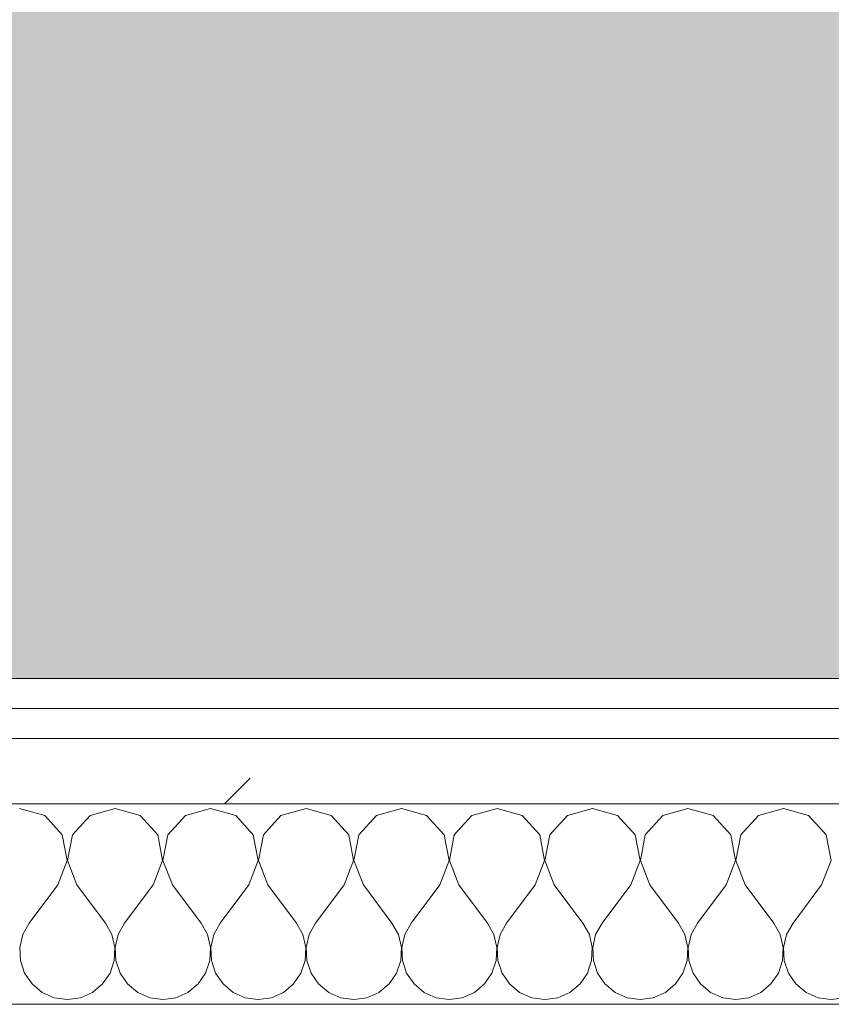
# Model space of a CAD drawing. Header units: millimetres. Extents: x -40968 to 13979, y -19284 to 4746.
# Tile 79 of 106: x -16638 to -16476, y -1194 to -998. Entities that reach past the tile are written whole.
import ezdxf

# ---------------------------------------------------------------- set-up
doc = ezdxf.new("R2010")
doc.units = ezdxf.units.MM
doc.header["$MEASUREMENT"] = 0
doc.linetypes.add('Wipeout_Contour', pattern=[1000, 0, -1000])
doc.layers.add('07_CR_Cel Ras pladur', color=7, linetype='Continuous')
doc.layers.add('Nuevo_08_E_Envans secs', color=7, linetype='Continuous')
for name, color, linetype, lineweight, true_color in [('07_CR_Cel Ras pladur_Pluma_Nº__102', 7, 'Continuous', 5, 0xcccccc), ('Nuevo_08_E_Envans secs_Pluma_Nº__102', 7, 'Continuous', 5, 0xcccccc), ('Nuevo_08_E_Envans secs_Pluma_Nº__171', 171, 'Continuous', 13, 0xaaaaff), ('Nuevo_08_E_Envans secs_Pluma_Nº__177', 7, 'Continuous', 15, 0xf7e046)]:
    doc.layers.add(name, color=color, linetype=linetype, lineweight=lineweight, true_color=true_color)
doc.layers.add('Nuevo_08_E_Envans secs_Pluma_Nº__1', color=7, linetype='Continuous', lineweight=5)
pattern_1 = [(45, (0, 0), (-183.8478, 183.8478), [195, -65]), (45, (7e-14, 183.85), (-183.8478, 183.8478), [195, -65])]

# ---------------------------------------------------------------- blocks, each defined once
blk = doc.blocks.new('Forjado_10_2', base_point=(-22963.42, -1128.98))
at = {"layer": '07_CR_Cel Ras pladur_Pluma_Nº__102', "linetype": 'Continuous', "lineweight": 0, "true_color": 0x333333}
h = blk.add_hatch(color=250, dxfattribs=at)
h.paths.add_polyline_path([(-22963.42, -1128.98), (-12886.81, -1128.98), (-12886.81, -996.81), (-12428.84, -996.81), (-12428.84, 1963.55), (-22963.42, 1963.55)])
h.paths.add_polyline_path([(-22498.42, 1617.29), (-12898.42, 1617.29), (-12898.42, -782.71), (-22498.42, -782.71)], flags=0)
at = {"layer": '07_CR_Cel Ras pladur_Pluma_Nº__102', "color": 254, "linetype": 'Continuous', "lineweight": 5, "true_color": 0xcccccc, "flags": 128}
blk.add_lwpolyline([(-22963.42, -1128.98), (-12886.81, -1128.98), (-12886.81, -996.81), (-12428.84, -996.81), (-12428.84, 1963.55), (-22963.42, 1963.55)], close=True, dxfattribs=at)
blk = doc.blocks.new('*X505')
at = {"layer": 'Nuevo_08_E_Envans secs_Pluma_Nº__102', "color": 254, "linetype": 'Continuous', "lineweight": 5, "true_color": 0xcccccc}
for p, q in [((-16633.09, -1156.35), (-16638.1, -1154.93)), ((-16629.58, -1160.19), (-16633.09, -1156.35)), ((-16624.05, -1156.35), (-16627.57, -1160.19)), ((-16619.05, -1154.93), (-16624.05, -1156.35)), ((-16614.04, -1156.35), (-16619.05, -1154.93)), ((-16610.53, -1160.19), (-16614.04, -1156.35)), ((-16605.01, -1156.35), (-16608.52, -1160.19)), ((-16600, -1154.93), (-16605.01, -1156.35)), ((-16594.99, -1156.35), (-16600, -1154.93)), ((-16591.48, -1160.19), (-16594.99, -1156.35)), ((-16585.96, -1156.35), (-16589.47, -1160.19)), ((-16580.95, -1154.93), (-16585.96, -1156.35)), ((-16575.95, -1156.35), (-16580.95, -1154.93)), ((-16572.43, -1160.19), (-16575.95, -1156.35)), ((-16566.91, -1156.35), (-16570.42, -1160.19)), ((-16561.9, -1154.93), (-16566.91, -1156.35)), ((-16556.9, -1156.35), (-16561.9, -1154.93)), ((-16553.39, -1160.19), (-16556.9, -1156.35)), ((-16547.86, -1156.35), (-16551.38, -1160.19)), ((-16542.86, -1154.93), (-16547.86, -1156.35)), ((-16537.85, -1156.35), (-16542.86, -1154.93)), ((-16534.34, -1160.19), (-16537.85, -1156.35)), ((-16528.82, -1156.35), (-16532.33, -1160.19)), ((-16523.81, -1154.93), (-16528.82, -1156.35)), ((-16518.8, -1156.35), (-16523.81, -1154.93)), ((-16515.29, -1160.19), (-16518.8, -1156.35)), ((-16509.77, -1156.35), (-16513.28, -1160.19)), ((-16504.76, -1154.93), (-16509.77, -1156.35)), ((-16499.75, -1156.35), (-16504.76, -1154.93)), ((-16496.24, -1160.19), (-16499.75, -1156.35)), ((-16490.72, -1156.35), (-16494.23, -1160.19)), ((-16485.71, -1154.93), (-16490.72, -1156.35)), ((-16480.71, -1156.35), (-16485.71, -1154.93)), ((-16477.2, -1160.19), (-16480.71, -1156.35)), ((-16628.61, -1165.31), (-16629.58, -1160.19)), ((-16627.57, -1160.19), (-16628.53, -1165.31)), ((-16609.56, -1165.31), (-16610.53, -1160.19)), ((-16608.52, -1160.19), (-16609.49, -1165.31)), ((-16590.51, -1165.31), (-16591.48, -1160.19)), ((-16589.47, -1160.19), (-16590.44, -1165.31)), ((-16571.47, -1165.31), (-16572.43, -1160.19)), ((-16570.42, -1160.19), (-16571.39, -1165.31)), ((-16552.42, -1165.31), (-16553.39, -1160.19)), ((-16551.38, -1160.19), (-16552.34, -1165.31)), ((-16533.37, -1165.31), (-16534.34, -1160.19)), ((-16532.33, -1160.19), (-16533.29, -1165.31)), ((-16514.32, -1165.31), (-16515.29, -1160.19)), ((-16513.28, -1160.19), (-16514.25, -1165.31)), ((-16495.28, -1165.31), (-16496.24, -1160.19)), ((-16494.23, -1160.19), (-16495.2, -1165.31)), ((-16476.23, -1165.31), (-16477.2, -1160.19)), ((-16630.48, -1170.17), (-16628.61, -1165.31)), ((-16628.53, -1165.31), (-16626.67, -1170.17)), ((-16611.43, -1170.17), (-16609.56, -1165.31)), ((-16609.49, -1165.31), (-16607.62, -1170.17)), ((-16592.38, -1170.17), (-16590.51, -1165.31)), ((-16590.44, -1165.31), (-16588.57, -1170.17)), ((-16573.33, -1170.17), (-16571.47, -1165.31)), ((-16571.39, -1165.31), (-16569.52, -1170.17)), ((-16554.29, -1170.17), (-16552.42, -1165.31)), ((-16552.34, -1165.31), (-16550.48, -1170.17)), ((-16535.24, -1170.17), (-16533.37, -1165.31)), ((-16533.29, -1165.31), (-16531.43, -1170.17)), ((-16516.19, -1170.17), (-16514.32, -1165.31)), ((-16514.25, -1165.31), (-16512.38, -1170.17)), ((-16497.14, -1170.17), (-16495.28, -1165.31)), ((-16495.2, -1165.31), (-16493.33, -1170.17)), ((-16478.1, -1170.17), (-16476.23, -1165.31)), ((-16630.48, -1170.17), (-16636.19, -1177.79)), ((-16626.67, -1170.17), (-16620.95, -1177.79)), ((-16611.43, -1170.17), (-16617.14, -1177.79)), ((-16607.62, -1170.17), (-16601.9, -1177.79)), ((-16592.38, -1170.17), (-16598.1, -1177.79)), ((-16588.57, -1170.17), (-16582.86, -1177.79)), ((-16573.33, -1170.17), (-16579.05, -1177.79)), ((-16569.52, -1170.17), (-16563.81, -1177.79)), ((-16554.29, -1170.17), (-16560, -1177.79)), ((-16550.48, -1170.17), (-16544.76, -1177.79)), ((-16535.24, -1170.17), (-16540.95, -1177.79)), ((-16531.43, -1170.17), (-16525.71, -1177.79)), ((-16516.19, -1170.17), (-16521.9, -1177.79)), ((-16512.38, -1170.17), (-16506.67, -1177.79)), ((-16497.14, -1170.17), (-16502.86, -1177.79)), ((-16493.33, -1170.17), (-16487.62, -1177.79)), ((-16478.1, -1170.17), (-16483.81, -1177.79)), ((-16636.19, -1177.79), (-16637.46, -1180.08)), ((-16619.68, -1180.08), (-16620.95, -1177.79)), ((-16617.14, -1177.79), (-16618.41, -1180.08)), ((-16600.63, -1180.08), (-16601.9, -1177.79)), ((-16598.1, -1177.79), (-16599.37, -1180.08)), ((-16581.59, -1180.08), (-16582.86, -1177.79)), ((-16579.05, -1177.79), (-16580.32, -1180.08)), ((-16562.54, -1180.08), (-16563.81, -1177.79)), ((-16560, -1177.79), (-16561.27, -1180.08)), ((-16543.49, -1180.08), (-16544.76, -1177.79)), ((-16540.95, -1177.79), (-16542.22, -1180.08)), ((-16524.44, -1180.08), (-16525.71, -1177.79)), ((-16521.9, -1177.79), (-16523.18, -1180.08)), ((-16505.4, -1180.08), (-16506.67, -1177.79)), ((-16502.86, -1177.79), (-16504.13, -1180.08)), ((-16486.35, -1180.08), (-16487.62, -1177.79)), ((-16483.81, -1177.79), (-16485.08, -1180.08)), ((-16637.46, -1180.08), (-16638.06, -1182.64)), ((-16619.09, -1182.64), (-16619.68, -1180.08)), ((-16618.41, -1180.08), (-16619.01, -1182.64)), ((-16600.04, -1182.64), (-16600.63, -1180.08)), ((-16599.37, -1180.08), (-16599.96, -1182.64)), ((-16580.99, -1182.64), (-16581.59, -1180.08)), ((-16580.32, -1180.08), (-16580.91, -1182.64)), ((-16561.94, -1182.64), (-16562.54, -1180.08)), ((-16561.27, -1180.08), (-16561.87, -1182.64)), ((-16542.9, -1182.64), (-16543.49, -1180.08)), ((-16542.22, -1180.08), (-16542.82, -1182.64)), ((-16523.85, -1182.64), (-16524.44, -1180.08)), ((-16523.18, -1180.08), (-16523.77, -1182.64)), ((-16504.8, -1182.64), (-16505.4, -1180.08)), ((-16504.13, -1180.08), (-16504.72, -1182.64)), ((-16485.75, -1182.64), (-16486.35, -1180.08)), ((-16485.08, -1180.08), (-16485.68, -1182.64)), ((-16638.06, -1182.64), (-16637.93, -1185.27)), ((-16619.21, -1185.27), (-16619.09, -1182.64)), ((-16619.01, -1182.64), (-16618.88, -1185.27)), ((-16600.17, -1185.27), (-16600.04, -1182.64)), ((-16599.96, -1182.64), (-16599.83, -1185.27)), ((-16581.12, -1185.27), (-16580.99, -1182.64)), ((-16580.91, -1182.64), (-16580.79, -1185.27)), ((-16562.07, -1185.27), (-16561.94, -1182.64)), ((-16561.87, -1182.64), (-16561.74, -1185.27)), ((-16543.02, -1185.27), (-16542.9, -1182.64)), ((-16542.82, -1182.64), (-16542.69, -1185.27)), ((-16523.98, -1185.27), (-16523.85, -1182.64)), ((-16523.77, -1182.64), (-16523.64, -1185.27)), ((-16504.93, -1185.27), (-16504.8, -1182.64)), ((-16504.72, -1182.64), (-16504.6, -1185.27)), ((-16485.88, -1185.27), (-16485.75, -1182.64)), ((-16485.68, -1182.64), (-16485.55, -1185.27)), ((-16637.93, -1185.27), (-16637.09, -1187.76)), ((-16620.05, -1187.76), (-16619.21, -1185.27)), ((-16618.88, -1185.27), (-16618.04, -1187.76)), ((-16601.01, -1187.76), (-16600.17, -1185.27)), ((-16599.83, -1185.27), (-16598.99, -1187.76)), ((-16581.96, -1187.76), (-16581.12, -1185.27)), ((-16580.79, -1185.27), (-16579.95, -1187.76)), ((-16562.91, -1187.76), (-16562.07, -1185.27)), ((-16561.74, -1185.27), (-16560.9, -1187.76)), ((-16543.86, -1187.76), (-16543.02, -1185.27)), ((-16542.69, -1185.27), (-16541.85, -1187.76)), ((-16524.81, -1187.76), (-16523.98, -1185.27)), ((-16523.64, -1185.27), (-16522.8, -1187.76)), ((-16505.77, -1187.76), (-16504.93, -1185.27)), ((-16504.6, -1185.27), (-16503.76, -1187.76)), ((-16486.72, -1187.76), (-16485.88, -1185.27)), ((-16485.55, -1185.27), (-16484.71, -1187.76)), ((-16637.09, -1187.76), (-16635.6, -1189.92)), ((-16621.54, -1189.92), (-16620.05, -1187.76)), ((-16618.04, -1187.76), (-16616.55, -1189.92)), ((-16602.49, -1189.92), (-16601.01, -1187.76)), ((-16598.99, -1187.76), (-16597.51, -1189.92)), ((-16583.45, -1189.92), (-16581.96, -1187.76)), ((-16579.95, -1187.76), (-16578.46, -1189.92)), ((-16564.4, -1189.92), (-16562.91, -1187.76)), ((-16560.9, -1187.76), (-16559.41, -1189.92)), ((-16545.35, -1189.92), (-16543.86, -1187.76)), ((-16541.85, -1187.76), (-16540.36, -1189.92)), ((-16526.3, -1189.92), (-16524.81, -1187.76)), ((-16522.8, -1187.76), (-16521.32, -1189.92)), ((-16507.26, -1189.92), (-16505.77, -1187.76)), ((-16503.76, -1187.76), (-16502.27, -1189.92)), ((-16488.21, -1189.92), (-16486.72, -1187.76)), ((-16484.71, -1187.76), (-16483.22, -1189.92)), ((-16635.6, -1189.92), (-16633.58, -1191.6)), ((-16623.56, -1191.6), (-16621.54, -1189.92)), ((-16616.55, -1189.92), (-16614.53, -1191.6)), ((-16604.52, -1191.6), (-16602.49, -1189.92)), ((-16597.51, -1189.92), (-16595.48, -1191.6)), ((-16585.47, -1191.6), (-16583.45, -1189.92)), ((-16578.46, -1189.92), (-16576.44, -1191.6)), ((-16566.42, -1191.6), (-16564.4, -1189.92)), ((-16559.41, -1189.92), (-16557.39, -1191.6)), ((-16547.37, -1191.6), (-16545.35, -1189.92)), ((-16540.36, -1189.92), (-16538.34, -1191.6)), ((-16528.33, -1191.6), (-16526.3, -1189.92)), ((-16521.32, -1189.92), (-16519.29, -1191.6)), ((-16509.28, -1191.6), (-16507.26, -1189.92)), ((-16502.27, -1189.92), (-16500.25, -1191.6)), ((-16490.23, -1191.6), (-16488.21, -1189.92)), ((-16483.22, -1189.92), (-16481.2, -1191.6)), ((-16633.58, -1191.6), (-16631.17, -1192.66)), ((-16625.97, -1192.66), (-16623.56, -1191.6)), ((-16614.53, -1191.6), (-16612.13, -1192.66)), ((-16606.92, -1192.66), (-16604.52, -1191.6)), ((-16595.48, -1191.6), (-16593.08, -1192.66)), ((-16587.87, -1192.66), (-16585.47, -1191.6)), ((-16576.44, -1191.6), (-16574.03, -1192.66)), ((-16568.83, -1192.66), (-16566.42, -1191.6)), ((-16557.39, -1191.6), (-16554.98, -1192.66)), ((-16549.78, -1192.66), (-16547.37, -1191.6)), ((-16538.34, -1191.6), (-16535.94, -1192.66)), ((-16530.73, -1192.66), (-16528.33, -1191.6)), ((-16519.29, -1191.6), (-16516.89, -1192.66)), ((-16511.68, -1192.66), (-16509.28, -1191.6)), ((-16500.25, -1191.6), (-16497.84, -1192.66)), ((-16492.64, -1192.66), (-16490.23, -1191.6)), ((-16481.2, -1191.6), (-16478.79, -1192.66)), ((-16631.17, -1192.66), (-16628.57, -1193.02)), ((-16628.57, -1193.02), (-16625.97, -1192.66)), ((-16612.13, -1192.66), (-16609.52, -1193.02)), ((-16609.52, -1193.02), (-16606.92, -1192.66)), ((-16593.08, -1192.66), (-16590.48, -1193.02)), ((-16590.48, -1193.02), (-16587.87, -1192.66)), ((-16574.03, -1192.66), (-16571.43, -1193.02)), ((-16571.43, -1193.02), (-16568.83, -1192.66)), ((-16554.98, -1192.66), (-16552.38, -1193.02)), ((-16552.38, -1193.02), (-16549.78, -1192.66)), ((-16535.94, -1192.66), (-16533.33, -1193.02)), ((-16533.33, -1193.02), (-16530.73, -1192.66)), ((-16516.89, -1192.66), (-16514.29, -1193.02)), ((-16514.29, -1193.02), (-16511.68, -1192.66)), ((-16497.84, -1192.66), (-16495.24, -1193.02)), ((-16495.24, -1193.02), (-16492.64, -1192.66)), ((-16478.79, -1192.66), (-16476.19, -1193.02)), ((-16476.19, -1193.02), (-16473.59, -1192.66))]:
    blk.add_line(p, q, dxfattribs=at)
blk = doc.blocks.new('Muro_92_2', base_point=(-14135.93, -1193.98))
at = {"layer": 'Nuevo_08_E_Envans secs_Pluma_Nº__1', "color": 7, "linetype": 'Continuous', "lineweight": 5, "flags": 128}
blk.add_lwpolyline([(-16936.43, -1193.98), (-14135.93, -1193.98)], dxfattribs=at)
at = {"color": 254, "linetype": 'Wipeout_Contour', "lineweight": 0, "ltscale": 62310.788122}
blk.add_wipeout([(-14135.93, -1128.98), (-16936.43, -1128.98), (-16936.43, -1134.98), (-14135.93, -1134.98)], dxfattribs=at).dxf.layer = 'Nuevo_08_E_Envans secs'
at = {"color": 254, "linetype": 'Wipeout_Contour', "lineweight": 0, "ltscale": 62315.364932}
blk.add_wipeout([(-14135.93, -1140.98), (-16936.43, -1140.98), (-16936.43, -1153.98), (-14135.93, -1153.98)], dxfattribs=at).dxf.layer = 'Nuevo_08_E_Envans secs'
at = {"layer": 'Nuevo_08_E_Envans secs_Pluma_Nº__171', "linetype": 'Continuous', "lineweight": 13, "true_color": 0xaaaaff}
h = blk.add_hatch(dxfattribs=at)
h.set_pattern_fill('Panellat_HPL_0002', color=161, style=0, pattern_type=2)
h.set_pattern_definition(pattern_1)
h.paths.add_polyline_path([(-14135.93, -1128.98), (-16936.43, -1128.98), (-16936.43, -1134.98), (-14135.93, -1134.98)])
at = {"layer": 'Nuevo_08_E_Envans secs_Pluma_Nº__177', "linetype": 'Continuous', "lineweight": 15, "true_color": 0xf7e046}
h = blk.add_hatch(dxfattribs=at)
h.set_pattern_fill('Panellat_HPL_0002', color=53, style=0, pattern_type=2)
h.set_pattern_definition(pattern_1)
h.paths.add_polyline_path([(-14135.93, -1140.98), (-16936.43, -1140.98), (-16936.43, -1153.98), (-14135.93, -1153.98)])
at = {"layer": 'Nuevo_08_E_Envans secs_Pluma_Nº__1', "color": 7, "linetype": 'Continuous', "lineweight": 5}
for p, q in [((-14135.93, -1134.98), (-16936.43, -1134.98)), ((-14135.93, -1140.98), (-16936.43, -1140.98)), ((-14135.93, -1153.98), (-16936.43, -1153.98))]:
    blk.add_line(p, q, dxfattribs=at)
at = {"layer": 'Nuevo_08_E_Envans secs_Pluma_Nº__1', "color": 7, "linetype": 'Continuous', "lineweight": 5, "flags": 128}
blk.add_lwpolyline([(-14135.93, -1128.98), (-16936.43, -1128.98)], dxfattribs=at)
at = {"layer": 'Nuevo_08_E_Envans secs', "color": 7, "lineweight": 20}
blk.add_blockref('*X505', (0, 0), dxfattribs=at)
blk = doc.blocks.new('*X759')
at = {"layer": 'Nuevo_08_E_Envans secs_Pluma_Nº__102', "color": 254, "linetype": 'Continuous', "lineweight": 5, "true_color": 0xcccccc}
for p, q in [((-16633.09, -1156.35), (-16638.1, -1154.93)), ((-16629.58, -1160.19), (-16633.09, -1156.35)), ((-16624.05, -1156.35), (-16627.57, -1160.19)), ((-16619.05, -1154.93), (-16624.05, -1156.35)), ((-16614.04, -1156.35), (-16619.05, -1154.93)), ((-16610.53, -1160.19), (-16614.04, -1156.35)), ((-16605.01, -1156.35), (-16608.52, -1160.19)), ((-16600, -1154.93), (-16605.01, -1156.35)), ((-16594.99, -1156.35), (-16600, -1154.93)), ((-16591.48, -1160.19), (-16594.99, -1156.35)), ((-16585.96, -1156.35), (-16589.47, -1160.19)), ((-16580.95, -1154.93), (-16585.96, -1156.35)), ((-16575.95, -1156.35), (-16580.95, -1154.93)), ((-16572.43, -1160.19), (-16575.95, -1156.35)), ((-16566.91, -1156.35), (-16570.42, -1160.19)), ((-16561.9, -1154.93), (-16566.91, -1156.35)), ((-16556.9, -1156.35), (-16561.9, -1154.93)), ((-16553.39, -1160.19), (-16556.9, -1156.35)), ((-16547.86, -1156.35), (-16551.38, -1160.19)), ((-16542.86, -1154.93), (-16547.86, -1156.35)), ((-16537.85, -1156.35), (-16542.86, -1154.93)), ((-16534.34, -1160.19), (-16537.85, -1156.35)), ((-16528.82, -1156.35), (-16532.33, -1160.19)), ((-16523.81, -1154.93), (-16528.82, -1156.35)), ((-16518.8, -1156.35), (-16523.81, -1154.93)), ((-16515.29, -1160.19), (-16518.8, -1156.35)), ((-16509.77, -1156.35), (-16513.28, -1160.19)), ((-16504.76, -1154.93), (-16509.77, -1156.35)), ((-16499.75, -1156.35), (-16504.76, -1154.93)), ((-16496.24, -1160.19), (-16499.75, -1156.35)), ((-16490.72, -1156.35), (-16494.23, -1160.19)), ((-16485.71, -1154.93), (-16490.72, -1156.35)), ((-16480.71, -1156.35), (-16485.71, -1154.93)), ((-16477.2, -1160.19), (-16480.71, -1156.35)), ((-16628.61, -1165.31), (-16629.58, -1160.19)), ((-16627.57, -1160.19), (-16628.53, -1165.31)), ((-16609.56, -1165.31), (-16610.53, -1160.19)), ((-16608.52, -1160.19), (-16609.49, -1165.31)), ((-16590.51, -1165.31), (-16591.48, -1160.19)), ((-16589.47, -1160.19), (-16590.44, -1165.31)), ((-16571.47, -1165.31), (-16572.43, -1160.19)), ((-16570.42, -1160.19), (-16571.39, -1165.31)), ((-16552.42, -1165.31), (-16553.39, -1160.19)), ((-16551.38, -1160.19), (-16552.34, -1165.31)), ((-16533.37, -1165.31), (-16534.34, -1160.19)), ((-16532.33, -1160.19), (-16533.29, -1165.31)), ((-16514.32, -1165.31), (-16515.29, -1160.19)), ((-16513.28, -1160.19), (-16514.25, -1165.31)), ((-16495.28, -1165.31), (-16496.24, -1160.19)), ((-16494.23, -1160.19), (-16495.2, -1165.31)), ((-16476.23, -1165.31), (-16477.2, -1160.19)), ((-16630.48, -1170.17), (-16628.61, -1165.31)), ((-16628.53, -1165.31), (-16626.67, -1170.17)), ((-16611.43, -1170.17), (-16609.56, -1165.31)), ((-16609.49, -1165.31), (-16607.62, -1170.17)), ((-16592.38, -1170.17), (-16590.51, -1165.31)), ((-16590.44, -1165.31), (-16588.57, -1170.17)), ((-16573.33, -1170.17), (-16571.47, -1165.31)), ((-16571.39, -1165.31), (-16569.52, -1170.17)), ((-16554.29, -1170.17), (-16552.42, -1165.31)), ((-16552.34, -1165.31), (-16550.48, -1170.17)), ((-16535.24, -1170.17), (-16533.37, -1165.31)), ((-16533.29, -1165.31), (-16531.43, -1170.17)), ((-16516.19, -1170.17), (-16514.32, -1165.31)), ((-16514.25, -1165.31), (-16512.38, -1170.17)), ((-16497.14, -1170.17), (-16495.28, -1165.31)), ((-16495.2, -1165.31), (-16493.33, -1170.17)), ((-16478.1, -1170.17), (-16476.23, -1165.31)), ((-16630.48, -1170.17), (-16636.19, -1177.79)), ((-16626.67, -1170.17), (-16620.95, -1177.79)), ((-16611.43, -1170.17), (-16617.14, -1177.79)), ((-16607.62, -1170.17), (-16601.9, -1177.79)), ((-16592.38, -1170.17), (-16598.1, -1177.79)), ((-16588.57, -1170.17), (-16582.86, -1177.79)), ((-16573.33, -1170.17), (-16579.05, -1177.79)), ((-16569.52, -1170.17), (-16563.81, -1177.79)), ((-16554.29, -1170.17), (-16560, -1177.79)), ((-16550.48, -1170.17), (-16544.76, -1177.79)), ((-16535.24, -1170.17), (-16540.95, -1177.79)), ((-16531.43, -1170.17), (-16525.71, -1177.79)), ((-16516.19, -1170.17), (-16521.9, -1177.79)), ((-16512.38, -1170.17), (-16506.67, -1177.79)), ((-16497.14, -1170.17), (-16502.86, -1177.79)), ((-16493.33, -1170.17), (-16487.62, -1177.79)), ((-16478.1, -1170.17), (-16483.81, -1177.79)), ((-16636.19, -1177.79), (-16637.46, -1180.08)), ((-16619.68, -1180.08), (-16620.95, -1177.79)), ((-16617.14, -1177.79), (-16618.41, -1180.08)), ((-16600.63, -1180.08), (-16601.9, -1177.79)), ((-16598.1, -1177.79), (-16599.37, -1180.08)), ((-16581.59, -1180.08), (-16582.86, -1177.79)), ((-16579.05, -1177.79), (-16580.32, -1180.08)), ((-16562.54, -1180.08), (-16563.81, -1177.79)), ((-16560, -1177.79), (-16561.27, -1180.08)), ((-16543.49, -1180.08), (-16544.76, -1177.79)), ((-16540.95, -1177.79), (-16542.22, -1180.08)), ((-16524.44, -1180.08), (-16525.71, -1177.79)), ((-16521.9, -1177.79), (-16523.18, -1180.08)), ((-16505.4, -1180.08), (-16506.67, -1177.79)), ((-16502.86, -1177.79), (-16504.13, -1180.08)), ((-16486.35, -1180.08), (-16487.62, -1177.79)), ((-16483.81, -1177.79), (-16485.08, -1180.08)), ((-16637.46, -1180.08), (-16638.06, -1182.64)), ((-16619.09, -1182.64), (-16619.68, -1180.08)), ((-16618.41, -1180.08), (-16619.01, -1182.64)), ((-16600.04, -1182.64), (-16600.63, -1180.08)), ((-16599.37, -1180.08), (-16599.96, -1182.64)), ((-16580.99, -1182.64), (-16581.59, -1180.08)), ((-16580.32, -1180.08), (-16580.91, -1182.64)), ((-16561.94, -1182.64), (-16562.54, -1180.08)), ((-16561.27, -1180.08), (-16561.87, -1182.64)), ((-16542.9, -1182.64), (-16543.49, -1180.08)), ((-16542.22, -1180.08), (-16542.82, -1182.64)), ((-16523.85, -1182.64), (-16524.44, -1180.08)), ((-16523.18, -1180.08), (-16523.77, -1182.64)), ((-16504.8, -1182.64), (-16505.4, -1180.08)), ((-16504.13, -1180.08), (-16504.72, -1182.64)), ((-16485.75, -1182.64), (-16486.35, -1180.08)), ((-16485.08, -1180.08), (-16485.68, -1182.64)), ((-16638.06, -1182.64), (-16637.93, -1185.27)), ((-16619.21, -1185.27), (-16619.09, -1182.64)), ((-16619.01, -1182.64), (-16618.88, -1185.27)), ((-16600.17, -1185.27), (-16600.04, -1182.64)), ((-16599.96, -1182.64), (-16599.83, -1185.27)), ((-16581.12, -1185.27), (-16580.99, -1182.64)), ((-16580.91, -1182.64), (-16580.79, -1185.27)), ((-16562.07, -1185.27), (-16561.94, -1182.64)), ((-16561.87, -1182.64), (-16561.74, -1185.27)), ((-16543.02, -1185.27), (-16542.9, -1182.64)), ((-16542.82, -1182.64), (-16542.69, -1185.27)), ((-16523.98, -1185.27), (-16523.85, -1182.64)), ((-16523.77, -1182.64), (-16523.64, -1185.27)), ((-16504.93, -1185.27), (-16504.8, -1182.64)), ((-16504.72, -1182.64), (-16504.6, -1185.27)), ((-16485.88, -1185.27), (-16485.75, -1182.64)), ((-16485.68, -1182.64), (-16485.55, -1185.27)), ((-16637.93, -1185.27), (-16637.09, -1187.76)), ((-16620.05, -1187.76), (-16619.21, -1185.27)), ((-16618.88, -1185.27), (-16618.04, -1187.76)), ((-16601.01, -1187.76), (-16600.17, -1185.27)), ((-16599.83, -1185.27), (-16598.99, -1187.76)), ((-16581.96, -1187.76), (-16581.12, -1185.27)), ((-16580.79, -1185.27), (-16579.95, -1187.76)), ((-16562.91, -1187.76), (-16562.07, -1185.27)), ((-16561.74, -1185.27), (-16560.9, -1187.76)), ((-16543.86, -1187.76), (-16543.02, -1185.27)), ((-16542.69, -1185.27), (-16541.85, -1187.76)), ((-16524.81, -1187.76), (-16523.98, -1185.27)), ((-16523.64, -1185.27), (-16522.8, -1187.76)), ((-16505.77, -1187.76), (-16504.93, -1185.27)), ((-16504.6, -1185.27), (-16503.76, -1187.76)), ((-16486.72, -1187.76), (-16485.88, -1185.27)), ((-16485.55, -1185.27), (-16484.71, -1187.76)), ((-16637.09, -1187.76), (-16635.6, -1189.92)), ((-16621.54, -1189.92), (-16620.05, -1187.76)), ((-16618.04, -1187.76), (-16616.55, -1189.92)), ((-16602.49, -1189.92), (-16601.01, -1187.76)), ((-16598.99, -1187.76), (-16597.51, -1189.92)), ((-16583.45, -1189.92), (-16581.96, -1187.76)), ((-16579.95, -1187.76), (-16578.46, -1189.92)), ((-16564.4, -1189.92), (-16562.91, -1187.76)), ((-16560.9, -1187.76), (-16559.41, -1189.92)), ((-16545.35, -1189.92), (-16543.86, -1187.76)), ((-16541.85, -1187.76), (-16540.36, -1189.92)), ((-16526.3, -1189.92), (-16524.81, -1187.76)), ((-16522.8, -1187.76), (-16521.32, -1189.92)), ((-16507.26, -1189.92), (-16505.77, -1187.76)), ((-16503.76, -1187.76), (-16502.27, -1189.92)), ((-16488.21, -1189.92), (-16486.72, -1187.76)), ((-16484.71, -1187.76), (-16483.22, -1189.92)), ((-16635.6, -1189.92), (-16633.58, -1191.6)), ((-16623.56, -1191.6), (-16621.54, -1189.92)), ((-16616.55, -1189.92), (-16614.53, -1191.6)), ((-16604.52, -1191.6), (-16602.49, -1189.92)), ((-16597.51, -1189.92), (-16595.48, -1191.6)), ((-16585.47, -1191.6), (-16583.45, -1189.92)), ((-16578.46, -1189.92), (-16576.44, -1191.6)), ((-16566.42, -1191.6), (-16564.4, -1189.92)), ((-16559.41, -1189.92), (-16557.39, -1191.6)), ((-16547.37, -1191.6), (-16545.35, -1189.92)), ((-16540.36, -1189.92), (-16538.34, -1191.6)), ((-16528.33, -1191.6), (-16526.3, -1189.92)), ((-16521.32, -1189.92), (-16519.29, -1191.6)), ((-16509.28, -1191.6), (-16507.26, -1189.92)), ((-16502.27, -1189.92), (-16500.25, -1191.6)), ((-16490.23, -1191.6), (-16488.21, -1189.92)), ((-16483.22, -1189.92), (-16481.2, -1191.6)), ((-16633.58, -1191.6), (-16631.17, -1192.66)), ((-16625.97, -1192.66), (-16623.56, -1191.6)), ((-16614.53, -1191.6), (-16612.13, -1192.66)), ((-16606.92, -1192.66), (-16604.52, -1191.6)), ((-16595.48, -1191.6), (-16593.08, -1192.66)), ((-16587.87, -1192.66), (-16585.47, -1191.6)), ((-16576.44, -1191.6), (-16574.03, -1192.66)), ((-16568.83, -1192.66), (-16566.42, -1191.6)), ((-16557.39, -1191.6), (-16554.98, -1192.66)), ((-16549.78, -1192.66), (-16547.37, -1191.6)), ((-16538.34, -1191.6), (-16535.94, -1192.66)), ((-16530.73, -1192.66), (-16528.33, -1191.6)), ((-16519.29, -1191.6), (-16516.89, -1192.66)), ((-16511.68, -1192.66), (-16509.28, -1191.6)), ((-16500.25, -1191.6), (-16497.84, -1192.66)), ((-16492.64, -1192.66), (-16490.23, -1191.6)), ((-16481.2, -1191.6), (-16478.79, -1192.66)), ((-16631.17, -1192.66), (-16628.57, -1193.02)), ((-16628.57, -1193.02), (-16625.97, -1192.66)), ((-16612.13, -1192.66), (-16609.52, -1193.02)), ((-16609.52, -1193.02), (-16606.92, -1192.66)), ((-16593.08, -1192.66), (-16590.48, -1193.02)), ((-16590.48, -1193.02), (-16587.87, -1192.66)), ((-16574.03, -1192.66), (-16571.43, -1193.02)), ((-16571.43, -1193.02), (-16568.83, -1192.66)), ((-16554.98, -1192.66), (-16552.38, -1193.02)), ((-16552.38, -1193.02), (-16549.78, -1192.66)), ((-16535.94, -1192.66), (-16533.33, -1193.02)), ((-16533.33, -1193.02), (-16530.73, -1192.66)), ((-16516.89, -1192.66), (-16514.29, -1193.02)), ((-16514.29, -1193.02), (-16511.68, -1192.66)), ((-16497.84, -1192.66), (-16495.24, -1193.02)), ((-16495.24, -1193.02), (-16492.64, -1192.66)), ((-16478.79, -1192.66), (-16476.19, -1193.02)), ((-16476.19, -1193.02), (-16473.59, -1192.66))]:
    blk.add_line(p, q, dxfattribs=at)
blk = doc.blocks.new('Muro_151_2', base_point=(-16936.43, -1128.98))
at = {"layer": 'Nuevo_08_E_Envans secs_Pluma_Nº__1', "color": 7, "linetype": 'Continuous', "lineweight": 5, "flags": 128}
blk.add_lwpolyline([(-16936.43, -1193.98), (-16136.43, -1193.98)], dxfattribs=at)
at = {"color": 254, "linetype": 'Wipeout_Contour', "lineweight": 0, "ltscale": 66300.607498}
blk.add_wipeout([(-16136.43, -1128.98), (-16936.43, -1128.98), (-16936.43, -1134.98), (-16136.43, -1134.98)], dxfattribs=at).dxf.layer = 'Nuevo_08_E_Envans secs'
at = {"color": 254, "linetype": 'Wipeout_Contour', "lineweight": 0, "ltscale": 66304.876943}
blk.add_wipeout([(-16136.43, -1140.98), (-16936.43, -1140.98), (-16936.43, -1153.98), (-16136.43, -1153.98)], dxfattribs=at).dxf.layer = 'Nuevo_08_E_Envans secs'
at = {"layer": 'Nuevo_08_E_Envans secs_Pluma_Nº__171', "linetype": 'Continuous', "lineweight": 13, "true_color": 0xaaaaff}
h = blk.add_hatch(dxfattribs=at)
h.set_pattern_fill('Panellat_HPL_0002', color=161, style=0, pattern_type=2)
h.set_pattern_definition(pattern_1)
h.paths.add_polyline_path([(-16136.43, -1128.98), (-16936.43, -1128.98), (-16936.43, -1134.98), (-16136.43, -1134.98)])
at = {"layer": 'Nuevo_08_E_Envans secs_Pluma_Nº__177', "linetype": 'Continuous', "lineweight": 15, "true_color": 0xf7e046}
h = blk.add_hatch(dxfattribs=at)
h.set_pattern_fill('Panellat_HPL_0002', color=53, style=0, pattern_type=2)
h.set_pattern_definition(pattern_1)
h.paths.add_polyline_path([(-16136.43, -1140.98), (-16936.43, -1140.98), (-16936.43, -1153.98), (-16136.43, -1153.98)])
at = {"layer": 'Nuevo_08_E_Envans secs_Pluma_Nº__1', "color": 7, "linetype": 'Continuous', "lineweight": 5}
for p, q in [((-16136.43, -1134.98), (-16936.43, -1134.98)), ((-16136.43, -1140.98), (-16936.43, -1140.98)), ((-16136.43, -1153.98), (-16936.43, -1153.98))]:
    blk.add_line(p, q, dxfattribs=at)
at = {"layer": 'Nuevo_08_E_Envans secs_Pluma_Nº__1', "color": 7, "linetype": 'Continuous', "lineweight": 5, "flags": 128}
blk.add_lwpolyline([(-16136.43, -1128.98), (-16936.43, -1128.98)], dxfattribs=at)
at = {"layer": 'Nuevo_08_E_Envans secs', "color": 7, "lineweight": 20}
blk.add_blockref('*X759', (0, 0), dxfattribs=at)

msp = doc.modelspace()

# ---------------------------------------------------------------- block references
at = {"layer": '07_CR_Cel Ras pladur', "color": 254, "linetype": 'Continuous', "lineweight": 5, "true_color": 0xcccccc}
msp.add_blockref('Forjado_10_2', (-22963.42, -1128.98), dxfattribs=at)

# ---------------------------------------------------------------- next in the draw order: block references
at = {"layer": 'Nuevo_08_E_Envans secs', "color": 7, "lineweight": 20}
msp.add_blockref('Muro_92_2', (-14135.93, -1193.98), dxfattribs=at)

# ---------------------------------------------------------------- next in the draw order: block references
msp.add_blockref('Muro_151_2', (-16936.43, -1128.98), dxfattribs=at)

doc.saveas('drawing.dxf')
